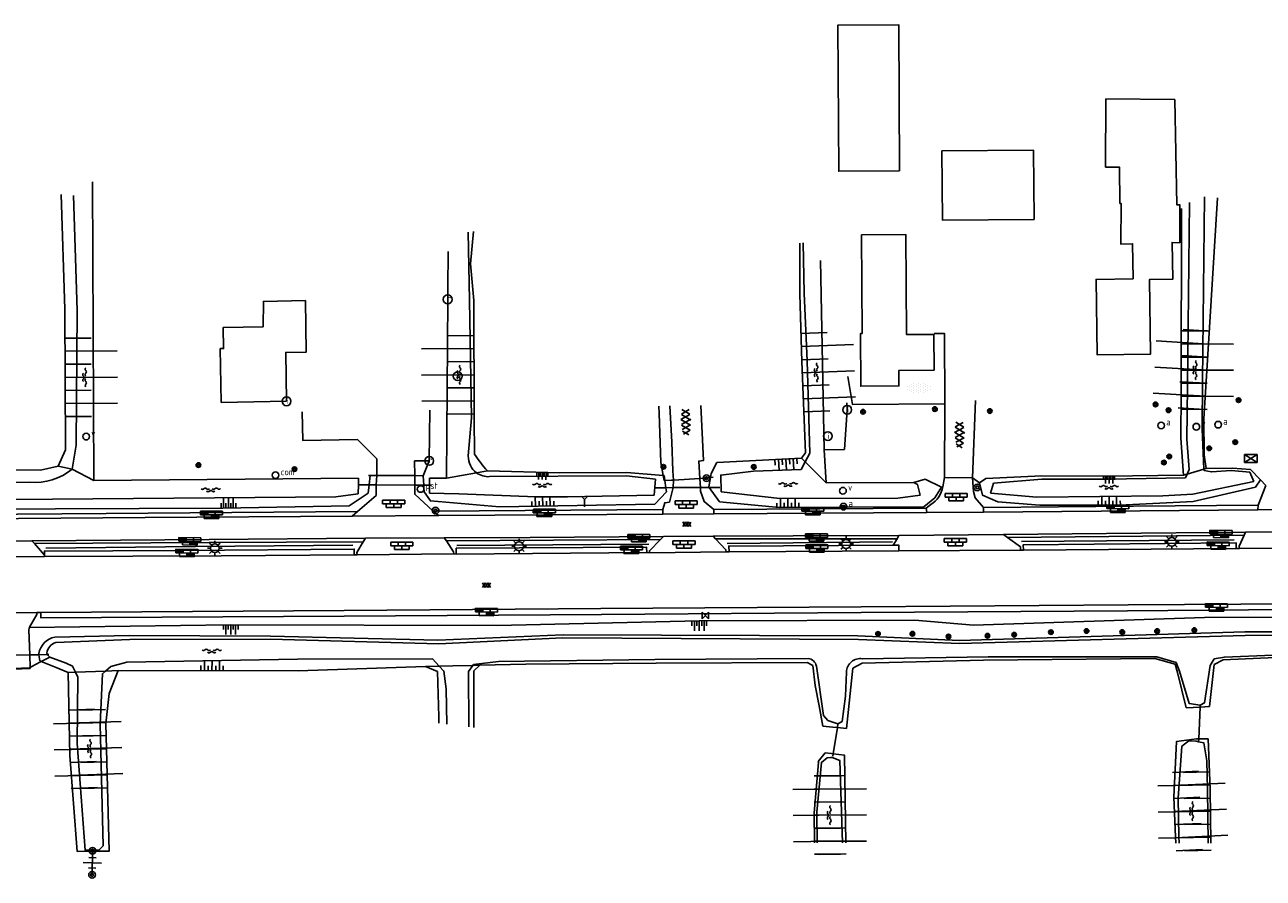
# Model space of a CAD drawing. Extents: x 121149 to 123702, y 457169 to 470031.
# Tile 83 of 87: x 122406 to 122575, y 469845 to 469961. Entities that reach past the tile are written whole.
import ezdxf

# ---------------------------------------------------------------- set-up
doc = ezdxf.new("R2010")
doc.units = 0
doc.header["$LTSCALE"] = 4
doc.layers.get('0').update_dxf_attribs({"color": 8, "linetype": 'CONTINUOUS'})
doc.layers.add('REFERENTIE', color=8, linetype='CONTINUOUS')
doc.styles.add('ISO', font='ISO')

# ---------------------------------------------------------------- blocks, each defined once
blk = doc.blocks.new('talud')
at = {"color": 0}
for p, q in [((0, 0.75), (0.5, 0.75)), ((0, 0.5), (1, 0.5)), ((0, 0.25), (0.5, 0.25)), ((0, 0), (1, 0)), ((0, -0.25), (0.5, -0.25)), ((0, -0.5), (1, -0.5)), ((0, -0.75), (0.5, -0.75))]:
    blk.add_line(p, q, dxfattribs=at)
blk = doc.blocks.new('boom')
at = {"color": 0}
for radius in [0.315, 0.225, 0.135]:
    blk.add_circle((0, 0), radius, dxfattribs=at)
blk = doc.blocks.new('afsluiter')
at = {"color": 0}
blk.add_circle((0, 0), 0.45, dxfattribs=at)
at = {"color": 0, "style": 'ISO'}
blk.add_attdef('AFSLUITER', (0.7, 0), '', height=0.9, dxfattribs=at)
blk = doc.blocks.new('schk')
at = {"color": 0}
for p, q in [((0.86, 0.56), (-0.86, 0.56)), ((-0.86, 0.56), (-0.86, -0.56)), ((0.86, -0.56), (0.86, 0.56)), ((-0.86, -0.56), (0.86, -0.56))]:
    blk.add_line(p, q, dxfattribs=at)
at = {"color": 0, "linetype": 'Continuous'}
for p, q in [((-0.86, 0.56), (0.86, -0.56)), ((-0.86, -0.56), (0.86, 0.56))]:
    blk.add_line(p, q, dxfattribs=at)
blk = doc.blocks.new('bermverhardingblok')
at = {"color": 0, "linetype": 'ByBlock', "lineweight": -2}
for p, q in [((-0.5, 1.5), (-0.5, -1.5)), ((-0.5, 1.5), (0, 1.5)), ((-0.5, 0.5), (0, 0.5)), ((0, 1.5), (0, -1.5)), ((0.5, 1), (0, 1)), ((0, 1), (0.5, 1)), ((0.5, 0), (0, 0)), ((0.4, 0.9), (0.1, 0.9)), ((0.1, 0.9), (0.1, 0.1)), ((0.4, 0.1), (0.1, 0.1)), ((0.3, 0.8), (0.2, 0.8)), ((0.2, 0.8), (0.2, 0.2)), ((0.3, 0.2), (0.2, 0.2)), ((0.3, 0.8), (0.3, 0.2)), ((0.4, 0.9), (0.4, 0.1)), ((0.5, -1), (0.5, 1)), ((-0.5, -0.5), (0, -0.5)), ((-0.5, -1.5), (0, -1.5)), ((-0.4, -1.4), (-0.4, -0.6)), ((-0.4, -0.6), (-0.1, -0.6)), ((-0.4, -1.4), (-0.1, -1.4)), ((-0.3, -1.3), (-0.3, -0.7)), ((-0.3, -0.7), (-0.2, -0.7)), ((-0.3, -1.3), (-0.2, -1.3)), ((-0.2, -1.3), (-0.2, -0.7)), ((-0.1, -1.4), (-0.1, -0.6)), ((0, -1), (0.5, -1))]:
    blk.add_line(p, q, dxfattribs=at)
blk = doc.blocks.new('lichtmast')
at = {"color": 0}
for p, q in [((-0.6, 0), (-1, 0)), ((-0.71, 0.71), (-0.42, 0.42)), ((0, 0.6), (0, 1)), ((0.42, 0.42), (0.71, 0.71)), ((0.6, 0), (1, 0)), ((-0.42, -0.42), (-0.71, -0.71)), ((0, -0.6), (0, -1)), ((0.42, -0.42), (0.71, -0.71))]:
    blk.add_line(p, q, dxfattribs=at)
blk.add_circle((0, 0), 0.6, dxfattribs=at)
blk = doc.blocks.new('klinkers4')
at = {"color": 0, "linetype": 'ByBlock', "lineweight": -2}
for p, q in [((0, 1.5), (-0.5, 1.5)), ((-0.5, 1.5), (-0.5, 0.5)), ((-0.5, 0.5), (-0.5, -0.5)), ((0, 0.5), (-0.5, 0.5)), ((0, 1.5), (0, 1)), ((0.5, 1), (0, 1)), ((0, 1), (0, 0.5)), ((0, 0.5), (0, 0)), ((0.5, 0), (0, 0)), ((0, 0), (0, -0.5)), ((0.5, 0), (0.5, 1)), ((0.5, -1), (0.5, 0)), ((-0.5, -0.5), (-0.5, -1.5)), ((0, -0.5), (-0.5, -0.5)), ((-0.5, -1.5), (0, -1.5)), ((0, -0.5), (0, -1)), ((0, -1), (0.5, -1)), ((0, -1), (0, -1.5))]:
    blk.add_line(p, q, dxfattribs=at)
blk = doc.blocks.new('water')
at = {"color": 0, "linetype": 'ByBlock', "lineweight": -2}
for centre, start, end in [((-0.01, 0.75), 129.7446, 230.2554), ((-0.32, 1.12), 309.7446, 50.2554), ((-0.32, 0.37), 309.7446, 50.2554), ((0.32, 0.01), 129.7446, 230.2554), ((0, 0.38), 309.7446, 50.2554), ((-0.01, -0.74), 129.7446, 230.2554), ((-0.32, -0.37), 309.7446, 50.2554), ((-0.32, -1.12), 309.7446, 50.2554), ((0, -0.37), 309.7446, 50.2554)]:
    blk.add_arc(centre, 0.244, start, end, dxfattribs=at)
blk = doc.blocks.new('asfalt4')
at = {"color": 0, "linetype": 'ByBlock', "lineweight": -2}
for p, q in [((-0.52, 1.14), (0.54, 1.69)), ((-0.43, 1.75), (0.63, 1.08)), ((-0.63, 0.38), (0.64, 1.04)), ((-0.63, 0.4), (0.66, -0.42)), ((-0.57, -0.3), (0.73, 0.38)), ((-0.53, 1.07), (0.74, 0.27)), ((-0.56, -0.38), (0.58, -1.1)), ((-0.49, -0.96), (0.67, -0.36)), ((-0.46, -1.19), (0.39, -1.73)), ((-0.34, -1.59), (0.57, -1.11))]:
    blk.add_line(p, q, dxfattribs=at)
blk = doc.blocks.new('verklikker')
at = {"color": 0}
blk.add_circle((0, 0), 0.45, dxfattribs=at)
at = {"color": 0, "style": 'ISO'}
blk.add_attdef('VERKLIKKER', (0.7, 0), '', height=0.9, dxfattribs=at)
blk = doc.blocks.new('halfverhard4')
at = {"color": 0, "linetype": 'ByBlock', "lineweight": -2}
for p, q in [((-0.625, 0.625), (-0.625, 0.625)), ((-0.625, 0), (-0.625, 0)), ((-0.46875, 0.9375), (-0.46875, 0.9375)), ((-0.46875, 0.3125), (-0.46875, 0.3125)), ((-0.3125, 1.25), (-0.3125, 1.25)), ((-0.3125, 0.625), (-0.3125, 0.625)), ((-0.3125, 0), (-0.3125, 0)), ((-0.15625, 1.5625), (-0.15625, 1.5625)), ((-0.15625, 0.9375), (-0.15625, 0.9375)), ((-0.15625, 0.3125), (-0.15625, 0.3125)), ((0, 1.25), (0, 1.25)), ((0, 0.625), (0, 0.625)), ((0, 0), (0, 0)), ((0.15625, 1.5625), (0.15625, 1.5625)), ((0.15625, 0.9375), (0.15625, 0.9375)), ((0.15625, 0.3125), (0.15625, 0.3125)), ((0.3125, 1.25), (0.3125, 1.25)), ((0.3125, 0.625), (0.3125, 0.625)), ((0.3125, 0), (0.3125, 0)), ((0.46875, 0.9375), (0.46875, 0.9375)), ((0.46875, 0.3125), (0.46875, 0.3125)), ((0.625, 0.625), (0.625, 0.625)), ((0.625, 0), (0.625, 0)), ((-0.625, -0.625), (-0.625, -0.625)), ((-0.46875, -0.3125), (-0.46875, -0.3125)), ((-0.46875, -0.9375), (-0.46875, -0.9375)), ((-0.3125, -0.625), (-0.3125, -0.625)), ((-0.3125, -1.25), (-0.3125, -1.25)), ((-0.15625, -0.3125), (-0.15625, -0.3125)), ((-0.15625, -0.9375), (-0.15625, -0.9375)), ((-0.15625, -1.5625), (-0.15625, -1.5625)), ((0, -0.625), (0, -0.625)), ((0, -1.25), (0, -1.25)), ((0.15625, -0.3125), (0.15625, -0.3125)), ((0.15625, -0.9375), (0.15625, -0.9375)), ((0.15625, -1.5625), (0.15625, -1.5625)), ((0.3125, -0.625), (0.3125, -0.625)), ((0.3125, -1.25), (0.3125, -1.25)), ((0.46875, -0.3125), (0.46875, -0.3125)), ((0.46875, -0.9375), (0.46875, -0.9375)), ((0.625, -0.625), (0.625, -0.625))]:
    blk.add_line(p, q, dxfattribs=at)
blk = doc.blocks.new('paal')
at = {"color": 0}
for radius in [0.45, 0.2]:
    blk.add_circle((0, 0), radius, dxfattribs=at)
blk = doc.blocks.new('inspectieput')
at = {"color": 0}
blk.add_circle((0, 0), 0.6, dxfattribs=at)
at = {"color": 0, "linetype": 'Continuous', "style": 'ISO'}
blk.add_attdef('I', (0, -0.39), '', height=0.8, dxfattribs=at)
blk = doc.blocks.new('asfalt')
at = {"color": 0, "linetype": 'ByBlock', "lineweight": -2}
for p, q in [((-0.31, 0.18), (0.31, 0.54)), ((-0.31, 0.54), (0.31, 0.18)), ((-0.31, 0.18), (0.31, -0.18)), ((-0.31, -0.18), (0.31, 0.18)), ((-0.31, -0.54), (0.31, -0.18)), ((-0.31, -0.18), (0.31, -0.54))]:
    blk.add_line(p, q, dxfattribs=at)
blk = doc.blocks.new('kilometerpaal')
at = {"color": 0}
for p, q in [((-0.44, 0.44), (0.44, -0.44)), ((-0.44, -0.44), (-0.44, 0.44)), ((0.44, 0.44), (-0.44, -0.44)), ((0.44, -0.44), (0.44, 0.44))]:
    blk.add_line(p, q, dxfattribs=at)
at = {"color": 0, "style": 'ISO'}
blk.add_attdef('KILOMETERPAAL', (0.59, 0.87), '', height=2.5, dxfattribs=at)
blk = doc.blocks.new('wegwijzer')
at = {"color": 0}
for q in [(-0.42, 1.42), (0.42, 1.42), (0, 0)]:
    blk.add_line((0, 1), q, dxfattribs=at)
blk = doc.blocks.new('kolk')
at = {"color": 0}
blk.add_circle((0, 0), 0.6, dxfattribs=at)
at = {"color": 0, "linetype": 'Continuous', "style": 'ISO'}
blk.add_attdef('KOLK', (-0.04, -0.26), '', height=0.8, dxfattribs=at)
blk = doc.blocks.new('verkl-com')
at = {"color": 0}
blk.add_circle((0, 0), 0.45, dxfattribs=at)
at = {"color": 0, "style": 'ISO'}
blk.add_attdef('VERKL-COM', (0.7, 0), '', height=0.9, dxfattribs=at)
blk = doc.blocks.new('postbus')
at = {"color": 0}
blk.add_circle((0, 0), 0.45, dxfattribs=at)
at = {"color": 0, "style": 'ISO'}
blk.add_attdef('POSTBUS', (0.7, 0), '', height=0.9, dxfattribs=at)
blk = doc.blocks.new('DRHEK')
at = {"color": 0, "linetype": 'Continuous'}
for p, q in [((1.25, 0), (-1.25, 0)), ((-0.5, 0.7), (0.5, 0.7)), ((-0.5, -0.7), (0.5, -0.7))]:
    blk.add_line(p, q, dxfattribs=at)

msp = doc.modelspace()

# ---------------------------------------------------------------- linework, layer by layer
at = {"layer": 'REFERENTIE'}
for points in [[(122525.201, 469941.601), (122525.1, 469961.461), (122516.834, 469961.419), (122516.935, 469941.559), (122525.201, 469941.601)], [(122563.28, 469931.83), (122563.27, 469936.99), (122562.86, 469936.99), (122562.59, 469951.3), (122553.23, 469951.377), (122553.18, 469942.11), (122555.06, 469942.11), (122555.13, 469937.191), (122555.3, 469937.19), (122555.25, 469931.65), (122556.85, 469931.698), (122556.926, 469926.934), (122551.899, 469926.854), (122552.062, 469916.582), (122559.302, 469916.698), (122559.14, 469926.819), (122562.299, 469926.869), (122562.219, 469931.886), (122563.28, 469931.83)], [(122543.486, 469935.018), (122543.413, 469944.408), (122530.943, 469944.312), (122531.016, 469934.922), (122543.486, 469935.018)], [(122415.57, 469940.121), (122415.742, 469899.543)], [(122411.316, 469938.392), (122411.798, 469922.827), (122411.894, 469903.704), (122410.923, 469901.469)], [(122412.808, 469901.07), (122413.332, 469904.347), (122413.487, 469922.621), (122413.001, 469938.258)], [(122564.588, 469937.312), (122564.296, 469912.314), (122564.213, 469905.152), (122564.542, 469901.021), (122564.259, 469900.384)], [(122566.549, 469901.052), (122566.299, 469906.51), (122566.369, 469913.071), (122566.634, 469938.069)], [(122566.832, 469901.134), (122566.557, 469903.026), (122566.533, 469907.956), (122566.845, 469912.988), (122568.396, 469937.939)], [(122563.505, 469936.509), (122563.441, 469911.509), (122563.425, 469905.271), (122563.79, 469900.247)], [(122466.591, 469933.292), (122466.76, 469924.024)], [(122466.934, 469928.982), (122467.301, 469933.347)], [(122529.901, 469914.5), (122529.869, 469919.37), (122526.144, 469919.345), (122526.054, 469932.946), (122520.03, 469932.906), (122520.118, 469919.49), (122519.877, 469919.489), (122519.923, 469912.343), (122525.106, 469912.377), (122525.093, 469914.468), (122529.901, 469914.5)], [(122463.872, 469930.651), (122463.834, 469925.651), (122463.823, 469924.146), (122463.642, 469899.845)], [(122511.649, 469931.758), (122511.646, 469924.857), (122511.943, 469915.68), (122512.413, 469903.281), (122511.901, 469902.566)], [(122512.124, 469931.803), (122512.241, 469924.963), (122512.63, 469915.796), (122513.004, 469903.233), (122512.392, 469902.072)], [(122467.351, 469924), (122466.934, 469928.982)], [(122514.446, 469929.444), (122514.968, 469903.687)], [(122441.928, 469910.292), (122441.821, 469916.931), (122444.611, 469916.976), (122444.498, 469923.965), (122438.789, 469923.872), (122438.742, 469920.421), (122433.323, 469920.334), (122433.369, 469917.464), (122432.929, 469917.457), (122433.047, 469910.148)], [(122466.76, 469924.024), (122467.051, 469908.056)], [(122467.398, 469907.976), (122467.351, 469924)], [(122531.359, 469909.962), (122531.316, 469919.481), (122529.897, 469919.489)], [(122531.359, 469909.962), (122518.822, 469909.846), (122518.189, 469913.65)], [(122535.509, 469910.402), (122535.094, 469899.892)], [(122433.047, 469910.148), (122441.928, 469910.292)], [(122454.175, 469900.198), (122454.184, 469902.481), (122451.585, 469905.075), (122444.123, 469904.98), (122444.065, 469908.841)], [(122461.307, 469902.187), (122461.39, 469909.099)], [(122493.094, 469900.207), (122492.755, 469901.958), (122492.53, 469908.614), (122492.497, 469909.633)], [(122493.981, 469909.66), (122494.28, 469904.73), (122494.403, 469900.82), (122494.483, 469899.587)], [(122498.226, 469909.736), (122498.58, 469902.248), (122497.924, 469902.153), (122498.068, 469899.79)], [(122514.968, 469903.687), (122517.718, 469903.752), (122518.089, 469909.136), (122518.043, 469910.09)], [(122531.302, 469899.942), (122531.359, 469909.962)], [(122467.051, 469908.056), (122466.613, 469902.856)], [(122467.479, 469903.096), (122467.398, 469907.976)], [(122514.968, 469903.687), (122515.227, 469899.217)], [(122459.333, 469900.221), (122459.326, 469902.183), (122461.307, 469902.187)], [(122461.307, 469902.187), (122460.498, 469900.144)], [(122511.901, 469902.566), (122500.396, 469901.97)], [(122512.392, 469902.072), (122511.832, 469901.011), (122505.337, 469900.796), (122500.913, 469900.251), (122500.969, 469897.975)], [(122511.901, 469902.566), (122512.392, 469902.072)], [(122512.392, 469902.072), (122515.227, 469899.217)], [(122408.513, 469900.918), (122389.861, 469900.977)], [(122410.923, 469901.469), (122408.513, 469900.918)], [(122412.808, 469901.07), (122410.923, 469901.469)], [(122415.742, 469899.543), (122412.808, 469901.07)], [(122463.642, 469899.845), (122467.732, 469900.579)], [(122467.732, 469900.579), (122469.21, 469900.845)], [(122479.034, 469900.576), (122469.21, 469900.845)], [(122488.165, 469900.595), (122479.034, 469900.576)], [(122493.094, 469900.207), (122488.165, 469900.595)], [(122499.595, 469900.455), (122499.498, 469899.916)], [(122500.396, 469901.97), (122499.595, 469900.455)], [(122564.259, 469900.384), (122564.039, 469899.886), (122553.335, 469899.708), (122544.538, 469899.686), (122537.979, 469899.149), (122537.549, 469897.796)], [(122563.79, 469900.247), (122564.259, 469900.384)], [(122564.259, 469900.384), (122566.549, 469901.052)], [(122566.549, 469901.052), (122566.832, 469901.134)], [(122573.336, 469899.377), (122572.78, 469900.664), (122570.229, 469900.866), (122567.57, 469900.682), (122566.556, 469900.899), (122566.549, 469901.052)], [(122570.427, 469901.208), (122566.832, 469901.134)], [(122572.869, 469901.016), (122570.427, 469901.208)], [(122574.251, 469899.637), (122572.869, 469901.016)], [(122390.165, 469899.219), (122407.069, 469899.297)], [(122415.742, 469899.543), (122451.703, 469899.842)], [(122454.121, 469898.918), (122454.118, 469897.508), (122451.588, 469895.304)], [(122451.617, 469898.93), (122451.69, 469898.928)], [(122451.673, 469897.726), (122451.69, 469898.928)], [(122451.69, 469898.928), (122451.703, 469899.842)], [(122451.69, 469898.928), (122453.155, 469898.922)], [(122453.033, 469897.818), (122453.155, 469898.922)], [(122453.296, 469900.196), (122453.061, 469900.195)], [(122453.155, 469898.922), (122453.296, 469900.196)], [(122453.155, 469898.922), (122453.191, 469898.922), (122454.121, 469898.918)], [(122454.175, 469900.198), (122453.296, 469900.196)], [(122454.175, 469900.198), (122454.121, 469898.918)], [(122454.121, 469898.918), (122454.17, 469898.92), (122459.337, 469898.898)], [(122454.175, 469900.198), (122458.95, 469900.219)], [(122458.95, 469900.219), (122459.333, 469900.221)], [(122459.337, 469898.898), (122459.333, 469900.221)], [(122459.333, 469900.221), (122460.498, 469900.144)], [(122461.858, 469895.358), (122459.342, 469897.661), (122459.337, 469898.898)], [(122459.337, 469898.898), (122460.563, 469898.889)], [(122460.498, 469900.144), (122460.563, 469898.889)], [(122460.563, 469898.889), (122460.579, 469898.575), (122460.611, 469897.966), (122461.464, 469896.75), (122470.85, 469895.953), (122491.973, 469896.329), (122493.522, 469897.981), (122493.448, 469898.55)], [(122460.563, 469898.889), (122461.361, 469898.886)], [(122461.361, 469898.886), (122461.356, 469897.825)], [(122461.361, 469898.886), (122461.366, 469899.838)], [(122461.361, 469898.886), (122461.516, 469898.885), (122461.623, 469898.885)], [(122463.642, 469899.845), (122461.366, 469899.838)], [(122469.517, 469900.048), (122488.125, 469900.141)], [(122488.125, 469900.141), (122492.027, 469899.704)], [(122492.027, 469899.704), (122491.858, 469897.513)], [(122493.321, 469899.522), (122493.227, 469899.517), (122493.094, 469900.207)], [(122493.233, 469900.196), (122493.094, 469900.207)], [(122493.321, 469899.522), (122493.233, 469900.196)], [(122494.226, 469899.573), (122493.321, 469899.522)], [(122493.448, 469898.55), (122493.321, 469899.522)], [(122494.226, 469899.573), (122494.483, 469899.587)], [(122494.483, 469899.587), (122494.468, 469898.553)], [(122494.483, 469899.587), (122498.068, 469899.79)], [(122499.498, 469899.916), (122498.961, 469899.84), (122498.068, 469899.79)], [(122498.068, 469899.79), (122498.143, 469898.563)], [(122499.498, 469899.916), (122499.271, 469898.653)], [(122499.271, 469898.653), (122499.334, 469898.566)], [(122499.891, 469899.971), (122499.498, 469899.916)], [(122515.227, 469899.217), (122527.128, 469899.253)], [(122517.748, 469895.906), (122528.493, 469895.945), (122529.998, 469897.181), (122530.894, 469898.631)], [(122528.668, 469899.703), (122527.128, 469899.253)], [(122527.128, 469899.253), (122527.631, 469898.995), (122527.988, 469897.536)], [(122530.894, 469898.631), (122528.668, 469899.703)], [(122530.894, 469898.631), (122531.066, 469898.672)], [(122531.302, 469899.942), (122531.066, 469898.672)], [(122535.094, 469899.892), (122531.302, 469899.942)], [(122536.605, 469895.847), (122535.482, 469897.151), (122535.242, 469898.034), (122535.094, 469899.892)], [(122535.094, 469899.892), (122536.047, 469899.229)], [(122536.924, 469899.781), (122536.047, 469899.229)], [(122536.047, 469899.229), (122536.487, 469897.522), (122538.537, 469896.608), (122544.233, 469896.163), (122555.092, 469896.175), (122565.08, 469896.654), (122573.544, 469898.637), (122574.251, 469899.637)], [(122544.506, 469900.169), (122536.924, 469899.781)], [(122537.549, 469897.796), (122543.837, 469897.251), (122560.982, 469897.419), (122565.024, 469897.655), (122573.336, 469899.377)], [(122553.362, 469900.107), (122544.506, 469900.169)], [(122563.79, 469900.247), (122553.362, 469900.107)], [(122574.969, 469898.863), (122573.894, 469896.152)], [(122574.969, 469898.863), (122574.251, 469899.637)], [(122360.059, 469896.732), (122386.04, 469896.882), (122410.149, 469896.987)], [(122410.149, 469896.987), (122448.6, 469897.312), (122451.673, 469897.726)], [(122450.429, 469896.104), (122453.033, 469897.818)], [(122465.326, 469897.694), (122461.356, 469897.825)], [(122465.326, 469897.694), (122475.839, 469897.314), (122480.072, 469897.323), (122491.858, 469897.513)], [(122492.022, 469898.546), (122493.448, 469898.55)], [(122494.468, 469898.553), (122493.941, 469896.59), (122493.306, 469896.509), (122493.035, 469895.586)], [(122493.448, 469898.55), (122494.468, 469898.553)], [(122494.468, 469898.553), (122498.143, 469898.563)], [(122498.143, 469898.563), (122499.29, 469898.566)], [(122498.143, 469898.563), (122498.172, 469898.08)], [(122499.975, 469895.573), (122498.641, 469896.665), (122498.172, 469898.08)], [(122499.29, 469898.566), (122499.334, 469898.566)], [(122499.334, 469898.566), (122500.782, 469898.57)], [(122499.334, 469898.566), (122500.756, 469896.628), (122508.889, 469895.873), (122517.321, 469895.904)], [(122500.969, 469897.975), (122508.944, 469897.063), (122524.956, 469897.132), (122527.988, 469897.536)], [(122360.363, 469894.555), (122387.324, 469894.809), (122417.405, 469895.053), (122451.588, 469895.304)], [(122399.126, 469895.61), (122433.25, 469895.762)], [(122433.25, 469895.762), (122450.429, 469896.104)], [(122451.588, 469895.304), (122450.84, 469894.689)], [(122493.035, 469895.586), (122461.858, 469895.358)], [(122461.858, 469895.358), (122462.573, 469894.787)], [(122493.035, 469895.586), (122493.053, 469894.962)], [(122499.971, 469894.986), (122499.975, 469895.573)], [(122528.806, 469895.766), (122499.975, 469895.573)], [(122517.321, 469895.904), (122517.32, 469896.094), (122517.745, 469896.096), (122517.748, 469895.906)], [(122517.321, 469895.904), (122517.748, 469895.906)], [(122517.321, 469895.904), (122517.323, 469895.707), (122517.748, 469895.708)], [(122517.748, 469895.708), (122517.748, 469895.906)], [(122529.449, 469896.248), (122528.806, 469895.766)], [(122528.922, 469895.198), (122528.806, 469895.766)], [(122573.894, 469896.152), (122556.99, 469896.023), (122536.605, 469895.847)], [(122536.619, 469895.228), (122536.605, 469895.847)], [(122573.889, 469895.518), (122536.619, 469895.228)], [(122573.889, 469895.518), (122573.894, 469896.152)], [(122579.777, 469895.574), (122573.889, 469895.518)], [(122450.84, 469894.689), (122422.73, 469894.5), (122394.021, 469894.277), (122360.293, 469893.966)], [(122462.573, 469894.787), (122450.84, 469894.689)], [(122493.053, 469894.962), (122462.599, 469894.787), (122462.573, 469894.787)], [(122499.971, 469894.986), (122493.053, 469894.962)], [(122528.922, 469895.198), (122499.971, 469894.986)], [(122536.619, 469895.228), (122528.922, 469895.198)], [(122463.348, 469891.744), (122475.029, 469891.798), (122493.145, 469891.934)], [(122493.145, 469891.934), (122492.717, 469891.506)], [(122499.868, 469891.956), (122493.145, 469891.934)], [(122499.868, 469891.956), (122510.733, 469891.986), (122525.102, 469892.057)], [(122500.178, 469891.582), (122499.868, 469891.956)], [(122525.102, 469892.057), (122524.86, 469891.604)], [(122539.301, 469892.199), (122525.102, 469892.057)], [(122539.301, 469892.199), (122553.297, 469892.318), (122572.176, 469892.492)], [(122539.866, 469891.786), (122539.301, 469892.199)], [(122571.996, 469892.078), (122539.866, 469891.786)], [(122571.996, 469892.078), (122571.348, 469890.581), (122571.359, 469890.278)], [(122572.176, 469892.492), (122571.996, 469892.078)], [(122581.603, 469892.574), (122572.176, 469892.492)], [(122400.534, 469891.284), (122407.323, 469891.312)], [(122407.323, 469891.312), (122431.412, 469891.509), (122452.643, 469891.675)], [(122407.669, 469890.948), (122407.323, 469891.312)], [(122452.331, 469891.193), (122431.399, 469891.094), (122407.669, 469890.948)], [(122407.669, 469890.948), (122409.041, 469889.393)], [(122409.041, 469889.393), (122409.03, 469889.933), (122427.6, 469890.019), (122451.121, 469890.21), (122451.133, 469889.416)], [(122450.945, 469890.754), (122429.57, 469890.543), (122409.21, 469890.352)], [(122451.505, 469889.428), (122451.469, 469889.748), (122452.331, 469891.193)], [(122452.643, 469891.675), (122452.331, 469891.193)], [(122463.348, 469891.744), (122452.643, 469891.675)], [(122463.655, 469891.323), (122463.348, 469891.744)], [(122492.717, 469891.506), (122463.655, 469891.323)], [(122463.655, 469891.323), (122464.609, 469889.826), (122464.654, 469889.57)], [(122464.988, 469889.531), (122464.969, 469890.328), (122490.845, 469890.45), (122490.858, 469889.728)], [(122465.058, 469890.697), (122491.13, 469890.864)], [(122492.717, 469891.506), (122491.227, 469889.989), (122491.239, 469889.704)], [(122524.86, 469891.604), (122500.178, 469891.582)], [(122500.178, 469891.582), (122501.611, 469890.123), (122501.655, 469889.825)], [(122501.779, 469890.955), (122524.231, 469891.173)], [(122502.044, 469889.82), (122501.989, 469890.616), (122524.322, 469890.735)], [(122524.86, 469891.604), (122524.322, 469890.735)], [(122524.322, 469890.735), (122525.104, 469890.718), (122525.093, 469889.95)], [(122539.866, 469891.786), (122541.647, 469890.49), (122541.64, 469890.08)], [(122541.785, 469891.225), (122570.647, 469891.444)], [(122542.022, 469890.062), (122542.012, 469890.794), (122570.935, 469891.043), (122570.933, 469890.29)], [(122542.022, 469890.062), (122570.933, 469890.29)], [(122570.933, 469890.29), (122571.359, 469890.278)], [(122571.359, 469890.278), (122583.478, 469890.364)], [(122409.038, 469889.19), (122399.338, 469889.085)], [(122451.133, 469889.416), (122433.047, 469889.296), (122409.038, 469889.19)], [(122409.038, 469889.19), (122409.041, 469889.393)], [(122451.133, 469889.416), (122451.505, 469889.428)], [(122451.505, 469889.428), (122464.654, 469889.57)], [(122464.654, 469889.57), (122464.988, 469889.531)], [(122464.988, 469889.531), (122490.858, 469889.728)], [(122490.858, 469889.728), (122491.239, 469889.704)], [(122491.239, 469889.704), (122501.655, 469889.825)], [(122501.655, 469889.825), (122502.044, 469889.82)], [(122502.044, 469889.82), (122525.093, 469889.95)], [(122525.093, 469889.95), (122541.64, 469890.08)], [(122541.64, 469890.08), (122542.022, 469890.062)], [(122792.472, 469884.253), (122777.751, 469884.184), (122742.159, 469883.955), (122707.525, 469883.683), (122673, 469883.42), (122634.984, 469883.131), (122594.482, 469882.872), (122556.232, 469882.61), (122519.969, 469882.374), (122484.634, 469882.12), (122449.753, 469881.863), (122408.566, 469881.608)], [(122794.232, 469882.393), (122767.259, 469882.193), (122728.246, 469881.958), (122692.664, 469881.754), (122665.515, 469881.878), (122628.814, 469881.541), (122624.584, 469880.138), (122611.303, 469880.164), (122604.349, 469881.078), (122566.61, 469880.889), (122535.258, 469879.853), (122527.256, 469880.557), (122497.989, 469880.444), (122470.559, 469879.809), (122434.349, 469879.92), (122407.001, 469879.558)], [(122408.566, 469881.608), (122408.566, 469880.842), (122449.775, 469881.096), (122484.692, 469881.325), (122519.981, 469881.601), (122556.175, 469881.81), (122594.555, 469882.108), (122634.993, 469882.384), (122672.993, 469882.634), (122707.557, 469882.925), (122742.157, 469883.144), (122777.763, 469883.368), (122792.441, 469883.449)], [(122401.976, 469881.544), (122407.985, 469881.593)], [(122407.014, 469879.599), (122408.006, 469881.293)], [(122407.985, 469881.593), (122408.566, 469881.608)], [(122407.985, 469881.593), (122408.006, 469881.293)], [(122407.048, 469875.833), (122406.928, 469879.235)], [(122407.001, 469879.558), (122407.014, 469879.599)], [(122410.433, 469878.247), (122420.544, 469878.452)], [(122420.544, 469878.452), (122439.753, 469878.371)], [(122462.492, 469877.819), (122479.515, 469878.533)], [(122479.515, 469878.533), (122519.55, 469878.395)], [(122533.326, 469877.777), (122572.111, 469878.968)], [(122533.334, 469877.38), (122572.132, 469878.456)], [(122572.111, 469878.968), (122604.682, 469878.937)], [(122572.132, 469878.456), (122604.683, 469878.556)], [(122410.57, 469877.51), (122420.661, 469877.913)], [(122420.661, 469877.913), (122439.73, 469877.969)], [(122439.73, 469877.969), (122462.625, 469877.315)], [(122439.753, 469878.371), (122462.492, 469877.819)], [(122462.625, 469877.315), (122479.451, 469878.124)], [(122479.451, 469878.124), (122519.606, 469877.901)], [(122519.55, 469878.395), (122533.326, 469877.777)], [(122519.606, 469877.901), (122533.334, 469877.38)], [(122403.664, 469875.788), (122407.048, 469875.833)], [(122407.048, 469875.833), (122408.289, 469875.849)], [(122407.108, 469874.127), (122407.048, 469875.833)], [(122408.289, 469875.849), (122408.259, 469876.028)], [(122408.289, 469875.849), (122409.451, 469875.865)], [(122408.431, 469874.999), (122408.289, 469875.849)], [(122409.758, 469875.53), (122408.616, 469874.926)], [(122409.451, 469875.865), (122409.384, 469876.072)], [(122409.451, 469875.865), (122409.618, 469875.867)], [(122409.478, 469875.78), (122409.451, 469875.865)], [(122409.758, 469875.53), (122409.478, 469875.78)], [(122413.243, 469873.475), (122412.853, 469874.273), (122412.001, 469874.693), (122409.758, 469875.53)], [(122462.673, 469874.287), (122461.736, 469875.291), (122443.437, 469875.25), (122420.237, 469874.851), (122418.049, 469874.262), (122417.319, 469873.627)], [(122491.942, 469875.215), (122470.737, 469874.942)], [(122512.805, 469875.347), (122491.942, 469875.215)], [(122520.133, 469874.683), (122536.602, 469875.089)], [(122537.257, 469875.559), (122520.16, 469875.308)], [(122536.602, 469875.089), (122559.886, 469875.339)], [(122560.158, 469875.58), (122537.257, 469875.559)], [(122559.886, 469875.339), (122562.643, 469874.581)], [(122562.76, 469874.803), (122560.158, 469875.58)], [(122591.428, 469875.958), (122582.461, 469876.054), (122569.334, 469875.531), (122567.937, 469875.277), (122567.39, 469874.384), (122566.603, 469869.31), (122566.022, 469869.006)], [(122567.923, 469874.526), (122569.171, 469875.161)], [(122569.171, 469875.161), (122582.367, 469875.729)], [(122403.753, 469873.919), (122406.998, 469874.069)], [(122407.112, 469873.971), (122403.754, 469873.819)], [(122407.108, 469874.127), (122406.998, 469874.069)], [(122407.753, 469874.469), (122407.108, 469874.127)], [(122407.108, 469874.127), (122407.112, 469873.971)], [(122408.616, 469874.926), (122407.753, 469874.469)], [(122408.616, 469874.926), (122408.431, 469874.999)], [(122412.249, 469873.438), (122410.617, 469874.131), (122408.616, 469874.926)], [(122412.249, 469873.438), (122413.243, 469873.475)], [(122415.567, 469849.129), (122413.495, 469849.111), (122412.477, 469862.142), (122412.249, 469873.438)], [(122417.319, 469873.627), (122416.908, 469873.269), (122416.617, 469866.412), (122417.037, 469849.891), (122416.425, 469849.293), (122414.55, 469849.309), (122413.468, 469863.766), (122413.573, 469872.8), (122413.243, 469873.475)], [(122413.243, 469873.475), (122417.319, 469873.627)], [(122419.058, 469873.692), (122417.854, 469870.601), (122417.384, 469866.487), (122417.81, 469849.148), (122415.567, 469849.129)], [(122417.319, 469873.627), (122419.058, 469873.692)], [(122443.502, 469873.649), (122419.058, 469873.692)], [(122460.81, 469874.242), (122443.502, 469873.649)], [(122460.81, 469874.242), (122462.673, 469874.287)], [(122462.617, 469866.553), (122462.635, 469867.409), (122462.427, 469873.551), (122460.81, 469874.242)], [(122462.673, 469874.287), (122464.506, 469874.332)], [(122463.717, 469866.42), (122463.623, 469871.2), (122463.299, 469873.617), (122462.673, 469874.287)], [(122464.506, 469874.332), (122467.214, 469874.398)], [(122467.214, 469874.398), (122466.666, 469873.56), (122466.686, 469866.061)], [(122467.303, 469874.535), (122467.214, 469874.398)], [(122467.214, 469874.398), (122468.202, 469874.423)], [(122470.737, 469874.942), (122467.303, 469874.535)], [(122467.363, 469865.979), (122467.35, 469873.653), (122468.202, 469874.423)], [(122468.202, 469874.423), (122474.431, 469874.578)], [(122474.431, 469874.578), (122492.148, 469874.723)], [(122492.148, 469874.723), (122512.666, 469874.79)], [(122512.666, 469874.79), (122513.433, 469874.401)], [(122513.433, 469874.401), (122513.736, 469871.687)], [(122514.881, 469867.601), (122513.909, 469874.313)], [(122517.971, 469873.489), (122517.867, 469870.238)], [(122517.979, 469865.838), (122518.845, 469874.032)], [(122518.845, 469874.032), (122520.133, 469874.683)], [(122562.643, 469874.581), (122562.936, 469873.433)], [(122563.204, 469873.627), (122562.76, 469874.803)], [(122562.936, 469873.433), (122564.147, 469868.638)], [(122564.525, 469869.209), (122563.204, 469873.627)], [(122567.282, 469868.794), (122567.923, 469874.526)], [(122513.736, 469871.687), (122514.258, 469868.909)], [(122517.867, 469870.238), (122517.381, 469866.778)], [(122514.258, 469868.909), (122514.78, 469866.131)], [(122564.147, 469868.638), (122566.011, 469868.731)], [(122566.022, 469869.006), (122564.525, 469869.209)], [(122565.836, 469864.429), (122566.011, 469868.731)], [(122566.011, 469868.731), (122566.022, 469869.006)], [(122566.011, 469868.731), (122566.647, 469868.762)], [(122566.647, 469868.762), (122567.282, 469868.794)], [(122515.436, 469866.9), (122514.881, 469867.601)], [(122516.827, 469866.448), (122515.436, 469866.9)], [(122517.381, 469866.778), (122516.827, 469866.448)], [(122514.78, 469866.131), (122516.15, 469866.005)], [(122516.15, 469866.005), (122516.747, 469865.951)], [(122516.747, 469865.951), (122516.168, 469862.384)], [(122516.827, 469866.448), (122516.747, 469865.951)], [(122516.747, 469865.951), (122517.979, 469865.838)], [(122565.836, 469864.429), (122565.535, 469864.435), (122562.809, 469864.036), (122562.435, 469856.505), (122562.693, 469851.096), (122562.737, 469850.225)], [(122565.819, 469864.016), (122565.491, 469864.081), (122564.491, 469864.167), (122563.559, 469863.399), (122563.04, 469856.353), (122563.129, 469851.152), (122563.178, 469850.225)], [(122565.818, 469863.995), (122565.819, 469864.016)], [(122565.819, 469864.016), (122565.836, 469864.429)], [(122567.131, 469850.22), (122567.027, 469857.574), (122566.956, 469861.425), (122566.549, 469863.871), (122565.819, 469864.016)], [(122567.503, 469850.22), (122567.371, 469857.593), (122567.105, 469864.4), (122565.836, 469864.429)], [(122513.654, 469850.282), (122513.592, 469854.382), (122514.166, 469861.22), (122514.161, 469861.353), (122515.107, 469862.514), (122515.965, 469862.409), (122516.168, 469862.384)], [(122514.015, 469850.281), (122513.981, 469854.466), (122514.587, 469861.205), (122515.348, 469861.853), (122515.853, 469861.861), (122516.041, 469861.864), (122517.107, 469861.464), (122517.469, 469850.277)], [(122516.168, 469862.384), (122516.115, 469862.061)], [(122516.168, 469862.384), (122517.72, 469862.195), (122517.905, 469850.277)], [(122415.507, 469845.922), (122415.567, 469849.129)], [(122415.567, 469849.129), (122415.569, 469849.21)]]:
    msp.add_lwpolyline(points, dxfattribs=at)
for points in [[(122466.613, 469902.856, 0.2437857), (122467.732, 469900.579)], [(122469.21, 469900.845, -0.0421918), (122467.479, 469903.096)], [(122407.069, 469899.297, 0.1953636), (122412.808, 469901.07)], [(122467.732, 469900.579, 0.1743038), (122469.517, 469900.048)], [(122531.066, 469898.672, -0.2100705), (122529.449, 469896.248)], [(122406.928, 469879.235, -0.0343979), (122407.001, 469879.558)], [(122408.259, 469876.028, -0.295697), (122410.433, 469878.247)], [(122409.384, 469876.072, -0.3003166), (122410.57, 469877.51)], [(122513.909, 469874.313, 0.3030685), (122512.805, 469875.347)], [(122520.16, 469875.308, 0.4445992), (122517.971, 469873.489)]]:
    msp.add_lwpolyline(points, format="xyb", dxfattribs=at)

# ---------------------------------------------------------------- block references
at = {"layer": 'REFERENTIE', "linetype": 'Continuous'}
for name, p, values in [('kolk', (122463.823, 469924.146), {'KOLK': 'r'}), ('kolk', (122465.181, 469913.706), {'KOLK': 'r'}), ('inspectieput', (122441.928, 469910.292), {'I': 'i'}), ('inspectieput', (122518.089, 469909.136), {'I': 'i'}), ('afsluiter', (122560.734, 469907.015), {'AFSLUITER': 'a'}), ('verklikker', (122565.512, 469906.836), {'VERKLIKKER': 'v'}), ('afsluiter', (122568.468, 469907.114), {'AFSLUITER': 'a'}), ('verklikker', (122414.696, 469905.489), {'VERKLIKKER': 'v'}), ('inspectieput', (122515.456, 469905.559), {'I': 'i'}), ('kolk', (122461.307, 469902.187), {'KOLK': 'r'}), ('verkl-com', (122440.438, 469900.239), {'VERKL-COM': 'com'}), ('postbus', (122460.141, 469898.369), {'POSTBUS': 'pst'}), ('verklikker', (122517.509, 469898.137), {'VERKLIKKER': 'v'}), ('afsluiter', (122517.573, 469895.972), {'AFSLUITER': 'a'})]:
    msp.add_blockref(name, p, dxfattribs=at).add_auto_attribs(values)
for p, xscale, yscale, rotation in [((122411.845, 469913.545), 7.100091, 7.100091, 0.2905113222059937), ((122467.365, 469913.901), 7.100107, 7.100107, 180.3147201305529), ((122512, 469914.169), 7.100098, 7.100098, 2.17127357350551), ((122566.94, 469914.507), 7.099648, 7.099648, 176.4468223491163), ((122563.449, 469914.53), 7.100023, 7.100023, 359.8547434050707), ((122509.75, 469902.455), 1.511925, 2, 272.9570213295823), ((122434.033, 469895.778), 1.326601, 1.326601, 90), ((122476.737, 469896.058), 1.309381, 2, 91.00662134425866), ((122510.034, 469895.877), 1.190369, 2, 90.24053502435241), ((122553.689, 469896.201), 1.119375, 2, 90.51155586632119), ((122497.989, 469880.444), 1.326601, 1.326601, 270), ((122434.349, 469879.92), 1.326601, 1.326601, 270), ((122431.799, 469873.67), 1.38022, 2, 89.91696269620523), ((122417.468, 469863.081), 7.100132, 7.100132, 181.4042644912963), ((122412.477, 469862.993), 7.100228, 7.100228, 1.977436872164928), ((122567.425, 469854.599), 7.100136, 7.100136, 181.0249032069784), ((122562.529, 469854.526), 7.10005, 7.10005, 2.728614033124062), ((122517.846, 469854.094), 7.099852, 7.099852, 180.8877350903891), ((122513.61, 469854.05), 7.100077, 7.100077, 0.2663024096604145)]:
    msp.add_blockref('talud', p, dxfattribs=dict(at, xscale=xscale, yscale=yscale, rotation=rotation))
for name, p, rotation in [('water', (122513.86, 469914.202), 181.3748347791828), ('water', (122565.326, 469914.534), 179.5989360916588), ('water', (122414.488, 469913.544), 180.4583564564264), ('water', (122465.34, 469913.899), 180.2291818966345), ('halfverhard4', (122527.778, 469912.107), 270), ('asfalt4', (122496.134, 469907.442), 2.292900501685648), ('asfalt4', (122533.308, 469905.69), 0.8593722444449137), ('talud', (122476.68, 469900.641), 268.4533897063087), ('water', (122476.66, 469898.875), 270.4583564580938), ('water', (122510.048, 469898.974), 270.4583564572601), ('water', (122553.641, 469898.606), 270), ('talud', (122553.654, 469900.115), 270.3437705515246), ('water', (122431.629, 469898.243), 270.6302281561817), ('klinkers4', (122532.887, 469897.281), 270), ('bermverhardingblok', (122431.719, 469894.863), 269.6562294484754), ('klinkers4', (122456.482, 469896.344), 270), ('bermverhardingblok', (122476.95, 469895.136), 269.6562294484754), ('klinkers4', (122496.218, 469896.253), 270), ('bermverhardingblok', (122513.411, 469895.369), 269.6562294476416), ('bermverhardingblok', (122554.835, 469895.69), 269.6562294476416), ('asfalt', (122496.308, 469893.577), 269.7135234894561), ('bermverhardingblok', (122489.793, 469891.688), 269.6562294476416), ('bermverhardingblok', (122513.919, 469891.783), 269.6562294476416), ('bermverhardingblok', (122568.866, 469892.257), 269.6562294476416), ('bermverhardingblok', (122428.775, 469891.262), 269.6562294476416), ('klinkers4', (122457.594, 469890.631), 270), ('bermverhardingblok', (122488.769, 469890.113), 269.6562294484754), ('klinkers4', (122495.917, 469890.808), 270), ('bermverhardingblok', (122513.948, 469890.288), 269.6562294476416), ('klinkers4', (122532.778, 469891.134), 270), ('bermverhardingblok', (122568.475, 469890.674), 269.6562294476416), ('bermverhardingblok', (122428.398, 469889.669), 269.6562294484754), ('asfalt', (122469.088, 469885.314), 270.1145914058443), ('bermverhardingblok', (122469.092, 469881.658), 269.6562294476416), ('bermverhardingblok', (122568.244, 469882.283), 269.6562294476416), ('water', (122431.768, 469876.342), 270), ('water', (122415.166, 469863.078), 181.8919654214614), ('water', (122515.634, 469854.044), 180), ('water', (122564.868, 469854.585), 179.6562294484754), ('DRHEK', (122415.538, 469847.566), 358.9115111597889)]:
    msp.add_blockref(name, p, dxfattribs=dict(at, rotation=rotation))
for name, p in [('boom', (122571.257, 469910.439)), ('boom', (122520.235, 469908.873)), ('boom', (122529.998, 469909.238)), ('boom', (122537.463, 469908.967)), ('boom', (122559.972, 469909.868)), ('boom', (122561.741, 469909.076)), ('boom', (122567.268, 469903.898)), ('boom', (122570.802, 469904.733)), ('boom', (122561.11, 469901.97)), ('boom', (122561.842, 469902.787)), ('schk', (122572.906, 469902.509)), ('boom', (122429.952, 469901.62)), ('boom', (122443.009, 469901.067)), ('boom', (122493.117, 469901.385)), ('paal', (122498.961, 469899.84)), ('boom', (122505.398, 469901.373)), ('paal', (122535.755, 469898.586)), ('wegwijzer', (122482.421, 469895.965)), ('paal', (122462.177, 469895.432)), ('lichtmast', (122517.936, 469890.902)), ('lichtmast', (122562.181, 469891.184)), ('lichtmast', (122432.188, 469890.32)), ('lichtmast', (122473.508, 469890.588)), ('kilometerpaal', (122498.803, 469881.172)), ('boom', (122522.271, 469878.677)), ('boom', (122526.944, 469878.702)), ('boom', (122531.845, 469878.326)), ('boom', (122537.141, 469878.429)), ('boom', (122540.769, 469878.571)), ('boom', (122545.765, 469878.912)), ('boom', (122550.611, 469879.072)), ('boom', (122555.455, 469878.932)), ('boom', (122560.174, 469879.054)), ('boom', (122565.242, 469879.19)), ('paal', (122415.569, 469849.21)), ('paal', (122415.507, 469845.922))]:
    msp.add_blockref(name, p, dxfattribs=at)

doc.saveas('drawing.dxf')
